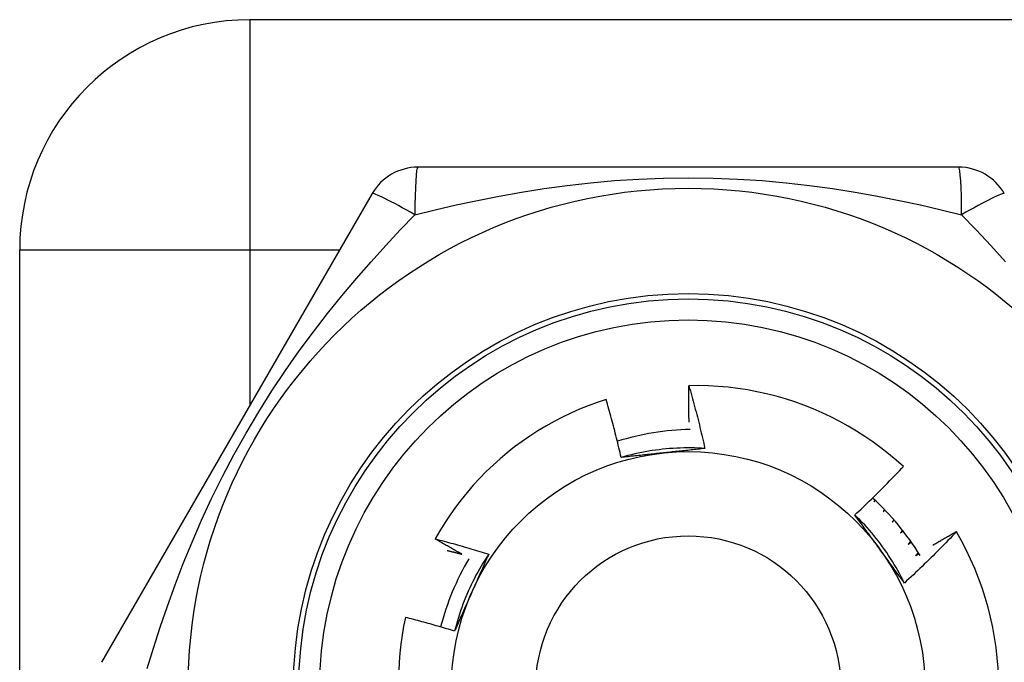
# Model space of a CAD drawing. Header units: inches. Extents: x 5 to 161, y 9 to 87.
# Tile 119 of 195: x 6.42 to 6.789, y 61.159 to 61.399. Entities that reach past the tile are written whole.
import ezdxf

# ---------------------------------------------------------------- set-up
doc = ezdxf.new("R2010")
doc.units = ezdxf.units.IN
doc.header["$MEASUREMENT"] = 0
doc.layers.add('Visible Edges(ANSI)', color=7, linetype='Continuous', lineweight=25)
doc.layers.add('Visible Tangent Edges(ANSI)', color=7, linetype='Continuous', lineweight=25)

msp = doc.modelspace()

# ---------------------------------------------------------------- linework, layer by layer
at = {"layer": 'Visible Edges(ANSI)'}
for p, q in [((8.084495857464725, 61.39907739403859), (6.506495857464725, 61.39907739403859)), ((6.77164571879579, 61.34395928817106), (6.569346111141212, 61.3439592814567)), ((6.552298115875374, 61.33411668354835), (6.451148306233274, 61.15892007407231)), ((6.420495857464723, 59.7350773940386), (6.420495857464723, 61.31307739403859)), ((6.740261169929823, 61.21955787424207), (6.7398911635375, 61.2188785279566)), ((6.7398911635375, 61.2188785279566), (6.74040322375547, 61.21942536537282)), ((6.743909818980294, 61.21597974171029), (6.743420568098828, 61.21518256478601)), ((6.743420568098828, 61.21518256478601), (6.744073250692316, 61.21581051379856)), ((6.747373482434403, 61.2122105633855), (6.746753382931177, 61.21130838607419)), ((6.746753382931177, 61.21130838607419), (6.74755445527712, 61.21200246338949)), ((6.770716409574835, 61.20776932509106), (6.770764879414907, 61.20768648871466))]:
    msp.add_line(p, q, dxfattribs=at)
at = {"layer": 'Visible Edges(ANSI)', "flags": 128}
for points in [[(6.67081794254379, 61.248660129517), (6.67080462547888, 61.24922705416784), (6.670792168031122, 61.24979400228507), (6.670780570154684, 61.2503609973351), (6.670769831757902, 61.25092802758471), (6.670759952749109, 61.25149508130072), (6.670750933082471, 61.25206218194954), (6.670742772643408, 61.25262930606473), (6.670735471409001, 61.25319646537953), (6.670729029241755, 61.25376365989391), (6.670723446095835, 61.25433087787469), (6.670718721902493, 61.25489813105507), (6.670714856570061, 61.25546540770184), (6.670711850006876, 61.25603271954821), (6.670709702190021, 61.25660005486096), (6.670708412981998, 61.25716741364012), (6.670707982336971, 61.25773479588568), (6.670708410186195, 61.25830221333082), (6.670709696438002, 61.25886964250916), (6.670711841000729, 61.2594371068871), (6.670714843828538, 61.26000458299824), (6.670718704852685, 61.26057208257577), (6.670723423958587, 61.26113960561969), (6.670729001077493, 61.26170715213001), (6.670735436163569, 61.26227471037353)], [(6.750962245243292, 61.23207868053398), (6.748221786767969, 61.23451602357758), (6.745408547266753, 61.23686248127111), (6.74252481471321, 61.23911648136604), (6.739572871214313, 61.24127643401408), (6.736555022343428, 61.24334076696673), (6.733473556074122, 61.24530790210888), (6.730330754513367, 61.24717624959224), (6.72712891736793, 61.24894423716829), (6.72387033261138, 61.25061029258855), (6.720557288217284, 61.2521728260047), (6.717192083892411, 61.25363026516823), (6.713778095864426, 61.25498060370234), (6.710325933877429, 61.25621951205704), (6.70684001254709, 61.25734568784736), (6.703323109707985, 61.25835854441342), (6.699778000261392, 61.25925745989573), (6.696207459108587, 61.26004183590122), (6.69261426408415, 61.26071107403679), (6.689001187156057, 61.26126457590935), (6.685371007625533, 61.26170170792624), (6.681726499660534, 61.26202190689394), (6.678070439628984, 61.26222452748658), (6.674405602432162, 61.26230899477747), (6.670735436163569, 61.26227471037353)], [(6.670735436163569, 61.26227471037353), (6.671013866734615, 61.26130578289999), (6.671289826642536, 61.26033616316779), (6.671563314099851, 61.25936582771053), (6.671834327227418, 61.25839481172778), (6.672102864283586, 61.25742310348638), (6.672368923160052, 61.25645071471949), (6.672632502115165, 61.25547763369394), (6.672893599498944, 61.25450387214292), (6.673152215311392, 61.25352944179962), (6.673408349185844, 61.25255430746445), (6.673661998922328, 61.25157849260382), (6.673913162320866, 61.25060200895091), (6.674161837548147, 61.24962484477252), (6.674408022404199, 61.24864701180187), (6.674651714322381, 61.24766849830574), (6.674892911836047, 61.24668933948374), (6.675131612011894, 61.24570951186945), (6.675367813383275, 61.2447290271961), (6.675601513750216, 61.24374789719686), (6.675832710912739, 61.24276611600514), (6.676061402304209, 61.24178369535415), (6.676287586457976, 61.24080062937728), (6.676511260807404, 61.23981692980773), (6.676732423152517, 61.23883259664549)], [(6.639783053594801, 61.25712012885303), (6.636442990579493, 61.25601134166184), (6.633136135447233, 61.2547970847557), (6.62986502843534, 61.25347779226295), (6.62663575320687, 61.25205552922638), (6.623457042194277, 61.25053419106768), (6.620331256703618, 61.24891523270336), (6.617260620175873, 61.24720008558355), (6.614247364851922, 61.24539013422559), (6.611293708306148, 61.24348680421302), (6.608401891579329, 61.24149149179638), (6.605574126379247, 61.23940561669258), (6.602812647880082, 61.23723058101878), (6.600119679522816, 61.23496779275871), (6.597497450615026, 61.23261865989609), (6.594948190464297, 61.23018460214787), (6.592475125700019, 61.22766806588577), (6.59008602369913, 61.22507678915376), (6.587783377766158, 61.22241390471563), (6.585568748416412, 61.21968159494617), (6.583443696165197, 61.21688205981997), (6.581409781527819, 61.21401749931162), (6.579468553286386, 61.2110901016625), (6.577621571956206, 61.20810206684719), (6.575870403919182, 61.2050555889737)], [(6.645415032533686, 61.23548250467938), (6.645206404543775, 61.23639107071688), (6.644995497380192, 61.23729905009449), (6.64478231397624, 61.23820644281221), (6.644566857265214, 61.23911324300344), (6.644349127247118, 61.24001944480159), (6.644129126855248, 61.24092504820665), (6.643906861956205, 61.24183005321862), (6.64368232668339, 61.24273445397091), (6.6434555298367, 61.24363823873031), (6.643226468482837, 61.24454141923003), (6.642995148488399, 61.24544397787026), (6.642761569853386, 61.2463459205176), (6.6425257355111, 61.24724724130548), (6.642287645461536, 61.24814794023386), (6.642047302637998, 61.24904799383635), (6.641804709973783, 61.24994742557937), (6.641559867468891, 61.25084622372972), (6.641312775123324, 61.25174440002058), (6.641063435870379, 61.25264194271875), (6.640811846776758, 61.25353885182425), (6.64055801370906, 61.25443512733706), (6.640301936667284, 61.25533076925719), (6.640043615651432, 61.25622577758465), (6.639783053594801, 61.25712012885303)], [(6.676732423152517, 61.23883259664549), (6.67541583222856, 61.23891423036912), (6.674098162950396, 61.23897628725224), (6.672779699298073, 61.23901882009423), (6.671460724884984, 61.23904186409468), (6.670141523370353, 61.23904547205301), (6.668822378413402, 61.23902969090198), (6.66750357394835, 61.2389945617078), (6.666185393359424, 61.23894013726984), (6.66486812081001, 61.23886646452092), (6.663552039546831, 61.23877358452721), (6.662237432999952, 61.23866154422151), (6.660924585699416, 61.2385303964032), (6.659613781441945, 61.23838017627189), (6.658305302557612, 61.23821094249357), (6.656999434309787, 61.23802273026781), (6.655696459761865, 61.23781559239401), (6.654396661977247, 61.23758957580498), (6.653100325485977, 61.23734472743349), (6.651807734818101, 61.23708108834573), (6.650519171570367, 61.23679871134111), (6.649234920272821, 61.23649763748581), (6.647955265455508, 61.23617791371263), (6.646680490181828, 61.23583958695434), (6.645410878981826, 61.23548271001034)], [(6.676732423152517, 61.23883259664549), (6.676090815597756, 61.23876168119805), (6.675449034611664, 61.23869103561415), (6.67480705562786, 61.23862064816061), (6.67416485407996, 61.23855050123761), (6.673522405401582, 61.23848057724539), (6.672879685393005, 61.23841086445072), (6.672236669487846, 61.23834135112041), (6.671593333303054, 61.23827201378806), (6.670949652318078, 61.23820284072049), (6.670305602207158, 61.23813382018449), (6.66966115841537, 61.23806493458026), (6.669016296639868, 61.23799616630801), (6.668370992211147, 61.23792750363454), (6.667725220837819, 61.23785892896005), (6.667078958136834, 61.23779043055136), (6.66643217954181, 61.23772199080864), (6.665784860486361, 61.23765359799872), (6.665136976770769, 61.23758523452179), (6.664488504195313, 61.23751688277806), (6.663839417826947, 61.23744853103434), (6.663189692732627, 61.23738016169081), (6.662539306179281, 61.23731176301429), (6.661888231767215, 61.23724331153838), (6.661236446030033, 61.23717480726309)], [(6.661236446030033, 61.23717480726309), (6.66057162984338, 61.23710492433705), (6.659907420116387, 61.2370350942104), (6.659243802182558, 61.23696528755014), (6.658580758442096, 61.23689550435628), (6.657918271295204, 61.23682572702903), (6.65725632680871, 61.23675593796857), (6.656594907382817, 61.23668612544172), (6.655933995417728, 61.23661627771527), (6.655273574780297, 61.23654638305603), (6.654613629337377, 61.2364764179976), (6.65395414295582, 61.2364063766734), (6.653295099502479, 61.2363362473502), (6.652636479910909, 61.23626600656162), (6.651978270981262, 61.23619565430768), (6.65132045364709, 61.23612516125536), (6.650663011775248, 61.23605452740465), (6.650005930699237, 61.23598372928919), (6.649349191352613, 61.23591276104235), (6.648692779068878, 61.23584159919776), (6.648036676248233, 61.23577023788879), (6.647380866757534, 61.23569866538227), (6.646725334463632, 61.2356268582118), (6.646070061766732, 61.23555481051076), (6.645415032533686, 61.23548250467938)], [(6.732784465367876, 61.21400058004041), (6.733566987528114, 61.21472883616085), (6.73434733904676, 61.2154592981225), (6.735125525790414, 61.21619196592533), (6.735901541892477, 61.21692682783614), (6.73667538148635, 61.21766388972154), (6.737447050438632, 61.21840313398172), (6.738216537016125, 61.2191445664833), (6.738983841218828, 61.21988816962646), (6.739748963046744, 61.22063395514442), (6.740511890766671, 61.22138189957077), (6.74127263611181, 61.22213201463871), (6.742031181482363, 61.22288428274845), (6.742787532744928, 61.22363870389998), (6.74354168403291, 61.2243952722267), (6.744293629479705, 61.22515398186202), (6.745043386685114, 61.22591484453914), (6.745790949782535, 61.22667785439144), (6.746536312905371, 61.22744300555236), (6.747279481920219, 61.22821029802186), (6.748020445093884, 61.22897972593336), (6.748759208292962, 61.22975127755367), (6.749495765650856, 61.23052495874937), (6.750230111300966, 61.23130076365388), (6.750962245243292, 61.23207868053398)], [(6.751344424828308, 61.18855396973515), (6.750756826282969, 61.18973498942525), (6.750151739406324, 61.19090715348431), (6.749529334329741, 61.19207024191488), (6.74888981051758, 61.19322402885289), (6.748233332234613, 61.19436829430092), (6.747560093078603, 61.19550281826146), (6.746870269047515, 61.19662737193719), (6.746164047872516, 61.19774173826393), (6.745441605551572, 61.19884569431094), (6.744703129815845, 61.19993901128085), (6.743948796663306, 61.2010214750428), (6.743178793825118, 61.20209285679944), (6.742393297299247, 61.2031529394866), (6.74159249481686, 61.20420149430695), (6.74077656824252, 61.20523831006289), (6.739945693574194, 61.2062631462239), (6.739100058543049, 61.20727579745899), (6.738239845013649, 61.20827603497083), (6.737365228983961, 61.20926362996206), (6.736476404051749, 61.21023837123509), (6.735573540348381, 61.211200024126), (6.73465682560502, 61.21214837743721), (6.733726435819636, 61.21308320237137), (6.732782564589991, 61.2140042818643)], [(6.742160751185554, 61.20114498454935), (6.74176782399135, 61.2016857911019), (6.74137523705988, 61.20222609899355), (6.74098297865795, 61.20276590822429), (6.740591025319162, 61.20330523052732), (6.740199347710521, 61.20384407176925), (6.73980793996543, 61.20438243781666), (6.739416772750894, 61.20492033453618), (6.739025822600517, 61.20545777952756), (6.7386350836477, 61.20599477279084), (6.73824452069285, 61.2065313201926), (6.737854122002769, 61.20706743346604), (6.737463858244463, 61.20760311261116), (6.737073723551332, 61.20813837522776), (6.736683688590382, 61.20867322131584), (6.736293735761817, 61.2092076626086), (6.735903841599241, 61.20974171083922), (6.735513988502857, 61.21027536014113), (6.735124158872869, 61.2108086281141), (6.734734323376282, 61.21134151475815), (6.734344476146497, 61.21187403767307), (6.733954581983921, 61.21240619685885), (6.733564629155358, 61.2129380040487), (6.733174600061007, 61.21346945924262), (6.732784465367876, 61.21400058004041)], [(6.750641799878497, 61.20825964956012), (6.750610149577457, 61.20821822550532), (6.750578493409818, 61.20817679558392), (6.750546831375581, 61.20813537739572), (6.750515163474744, 61.20809395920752), (6.75048348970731, 61.20805254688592), (6.750451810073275, 61.20801114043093), (6.750420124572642, 61.20796973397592), (6.750388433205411, 61.20792833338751), (6.750356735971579, 61.20788693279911), (6.75032503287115, 61.2078455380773), (6.75029332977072, 61.20780414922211), (6.750261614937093, 61.20776276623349), (6.750229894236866, 61.20772138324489), (6.75019817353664, 61.20768000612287), (6.750166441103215, 61.20763863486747), (6.750134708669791, 61.20759726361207), (6.750102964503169, 61.20755589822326), (6.750071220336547, 61.20751453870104), (6.750039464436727, 61.20747317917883), (6.750007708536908, 61.20743182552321), (6.749975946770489, 61.20739047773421), (6.749944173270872, 61.20734912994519), (6.749912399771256, 61.20730778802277), (6.749880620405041, 61.20726645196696)], [(6.749880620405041, 61.20726645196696), (6.749920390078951, 61.20729752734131), (6.749960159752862, 61.20732860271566), (6.749999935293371, 61.20735967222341), (6.75003971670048, 61.20739073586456), (6.750079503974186, 61.20742179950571), (6.750119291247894, 61.20745285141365), (6.750159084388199, 61.20748389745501), (6.750198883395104, 61.20751494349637), (6.750238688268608, 61.20754597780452), (6.750278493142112, 61.20757701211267), (6.750318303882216, 61.20760804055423), (6.750358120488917, 61.20763906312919), (6.750397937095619, 61.20767007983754), (6.750437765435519, 61.2077010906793), (6.750477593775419, 61.20773209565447), (6.750517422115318, 61.20776309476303), (6.750557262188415, 61.20779408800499), (6.750597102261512, 61.20782508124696), (6.750636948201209, 61.20785606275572), (6.750676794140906, 61.20788704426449), (6.750716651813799, 61.20791801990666), (6.750756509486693, 61.20794898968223), (6.750796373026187, 61.20797994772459), (6.75083623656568, 61.20801091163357)], [(6.770764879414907, 61.20768648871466), (6.769982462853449, 61.20686295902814), (6.769197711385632, 61.2060416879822), (6.768410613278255, 61.20522267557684), (6.76762117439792, 61.20440593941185), (6.766829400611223, 61.20359147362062), (6.766035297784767, 61.20277928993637), (6.765238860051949, 61.20196938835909), (6.764440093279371, 61.20116177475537), (6.76363900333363, 61.20035644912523), (6.762835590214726, 61.19955342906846), (6.762029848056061, 61.19875269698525), (6.761221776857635, 61.19795425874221), (6.760411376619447, 61.19715812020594), (6.759598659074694, 61.19636429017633), (6.758783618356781, 61.19557276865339), (6.757966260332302, 61.19478356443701), (6.757146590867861, 61.19399668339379), (6.756324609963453, 61.19321212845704), (6.75550032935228, 61.19242990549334), (6.75467373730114, 61.19165002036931), (6.753844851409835, 61.19087247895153), (6.75301367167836, 61.19009728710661), (6.752180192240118, 61.18932444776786), (6.751344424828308, 61.18855396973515)], [(6.762016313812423, 61.20272173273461), (6.762375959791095, 61.20293660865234), (6.76273585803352, 61.20315109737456), (6.763096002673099, 61.20336518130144), (6.763456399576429, 61.2035788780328), (6.763817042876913, 61.20379216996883), (6.764177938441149, 61.20400507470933), (6.764539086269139, 61.20421757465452), (6.764900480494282, 61.20442968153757), (6.765262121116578, 61.2046413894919), (6.765624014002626, 61.20485270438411), (6.765986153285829, 61.2050636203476), (6.766348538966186, 61.20527413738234), (6.766711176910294, 61.20548426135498), (6.767074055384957, 61.20569398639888), (6.767437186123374, 61.20590331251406), (6.767800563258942, 61.20611223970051), (6.768164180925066, 61.20632076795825), (6.768528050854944, 61.20652890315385), (6.768892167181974, 61.20673663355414), (6.76925651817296, 61.20694397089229), (6.769621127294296, 61.20715090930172), (6.769985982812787, 61.20735744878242), (6.770351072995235, 61.2075635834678), (6.770716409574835, 61.20776932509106)], [(6.575870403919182, 61.2050555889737), (6.576709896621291, 61.20483929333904), (6.577548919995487, 61.20462115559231), (6.578387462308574, 61.20440117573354), (6.579225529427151, 61.20417935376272), (6.580063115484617, 61.20395569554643), (6.580900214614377, 61.2037301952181), (6.581736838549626, 61.20350284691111), (6.582572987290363, 61.20327366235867), (6.583408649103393, 61.20304262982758), (6.584243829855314, 61.20280975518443), (6.585078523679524, 61.20257503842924), (6.585912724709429, 61.20233847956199), (6.586746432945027, 61.20210007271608), (6.587579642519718, 61.20185982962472), (6.588412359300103, 61.20161773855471), (6.589244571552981, 61.20137380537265), (6.590076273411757, 61.20112803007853), (6.590907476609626, 61.20088041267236), (6.591738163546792, 61.20063095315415), (6.592568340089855, 61.20037965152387), (6.593398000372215, 61.20012650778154), (6.594227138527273, 61.19987152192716), (6.595055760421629, 61.19961469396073), (6.595883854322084, 61.19935601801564)], [(6.585863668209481, 61.19932975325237), (6.585443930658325, 61.19956209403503), (6.585024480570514, 61.19979498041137), (6.584605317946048, 61.20002840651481), (6.58418644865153, 61.20026237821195), (6.583767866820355, 61.20049689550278), (6.583349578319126, 61.20073195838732), (6.582931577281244, 61.20096756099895), (6.582513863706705, 61.20120370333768), (6.582096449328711, 61.20144039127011), (6.581679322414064, 61.20167761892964), (6.581262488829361, 61.20191539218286), (6.580845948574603, 61.20215370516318), (6.580429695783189, 61.2023925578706), (6.580013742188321, 61.20263195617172), (6.579598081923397, 61.20287188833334), (6.579182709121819, 61.20311236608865), (6.578767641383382, 61.20335338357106), (6.578352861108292, 61.20359493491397), (6.577938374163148, 61.20383703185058), (6.577524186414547, 61.20407966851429), (6.577110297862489, 61.20432283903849), (6.576696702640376, 61.2045665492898), (6.576283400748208, 61.2048107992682), (6.575870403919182, 61.2050555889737)], [(6.753704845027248, 61.20413690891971), (6.753666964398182, 61.20409229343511), (6.753629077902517, 61.2040476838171), (6.753591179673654, 61.20400308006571), (6.753553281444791, 61.20395848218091), (6.753515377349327, 61.20391389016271), (6.753477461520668, 61.2038693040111), (6.753439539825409, 61.2038247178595), (6.753401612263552, 61.20378014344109), (6.753363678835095, 61.20373557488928), (6.75332573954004, 61.20369100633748), (6.753287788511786, 61.20364644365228), (6.753249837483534, 61.20360189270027), (6.753211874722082, 61.20355734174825), (6.753173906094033, 61.20351279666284), (6.753135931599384, 61.20346825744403), (6.753097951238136, 61.20342372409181), (6.753059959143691, 61.2033791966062), (6.753021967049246, 61.20333466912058), (6.752983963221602, 61.20329015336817), (6.75294595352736, 61.20324563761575), (6.75290793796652, 61.20320113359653), (6.752869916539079, 61.20315662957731), (6.75283188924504, 61.20311213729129), (6.752793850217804, 61.20306764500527)], [(6.752793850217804, 61.20306764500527), (6.752840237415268, 61.20310016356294), (6.752886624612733, 61.20313267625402), (6.752933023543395, 61.2031651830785), (6.752979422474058, 61.20319767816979), (6.753025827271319, 61.20323017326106), (6.753072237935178, 61.20326265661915), (6.753118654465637, 61.20329513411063), (6.753165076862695, 61.20332760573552), (6.753211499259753, 61.2033600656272), (6.753257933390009, 61.2033925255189), (6.753304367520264, 61.20342497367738), (6.753350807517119, 61.20345741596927), (6.753397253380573, 61.20348985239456), (6.753443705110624, 61.20352228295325), (6.753490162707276, 61.20355470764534), (6.753536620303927, 61.20358712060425), (6.753583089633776, 61.20361952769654), (6.753629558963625, 61.20365192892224), (6.753676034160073, 61.20368432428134), (6.753722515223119, 61.20371671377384), (6.753769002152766, 61.20374909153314), (6.753815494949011, 61.20378146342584), (6.753861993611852, 61.20381382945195), (6.753908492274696, 61.20384618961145)], [(6.580363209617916, 61.200710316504), (6.580592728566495, 61.20065437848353), (6.580822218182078, 61.20059829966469), (6.581051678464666, 61.20054208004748), (6.581281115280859, 61.20048572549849), (6.581510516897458, 61.20042923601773), (6.581739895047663, 61.20037260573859), (6.581969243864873, 61.20031583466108), (6.582198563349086, 61.2002589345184), (6.582427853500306, 61.20020188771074), (6.582657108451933, 61.2001447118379), (6.582886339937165, 61.2000873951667), (6.583115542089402, 61.20002993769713), (6.583344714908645, 61.19997234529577), (6.583573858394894, 61.19991461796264), (6.583802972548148, 61.19985674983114), (6.584032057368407, 61.19979874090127), (6.584261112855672, 61.19974060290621), (6.584490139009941, 61.19968231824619), (6.584719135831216, 61.19962390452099), (6.584948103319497, 61.19956534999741), (6.585177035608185, 61.19950665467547), (6.585405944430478, 61.19944782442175), (6.585634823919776, 61.19938885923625), (6.585863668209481, 61.19932975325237)], [(6.595883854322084, 61.19935601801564), (6.595154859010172, 61.19825663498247), (6.59444228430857, 61.19714653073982), (6.593746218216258, 61.19602597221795), (6.593066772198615, 61.19489522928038), (6.592404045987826, 61.19375457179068), (6.591758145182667, 61.19260426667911), (6.591129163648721, 61.1914445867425), (6.59051720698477, 61.1902757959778), (6.589922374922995, 61.18909816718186), (6.589344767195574, 61.18791196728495), (6.58878449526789, 61.1867174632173), (6.588241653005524, 61.18551493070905), (6.587716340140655, 61.18430463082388), (6.587208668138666, 61.18308683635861), (6.586718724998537, 61.1818618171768), (6.586246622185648, 61.18062984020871), (6.585792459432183, 61.17939117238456), (6.585356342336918, 61.17814608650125), (6.584938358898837, 61.17689485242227), (6.584538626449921, 61.17563773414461), (6.58415723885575, 61.1743750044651), (6.583794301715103, 61.17310692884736), (6.583449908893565, 61.17183377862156), (6.583124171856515, 61.17055582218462)], [(6.595883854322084, 61.19935601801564), (6.595624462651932, 61.19876491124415), (6.595364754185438, 61.19817379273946), (6.595104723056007, 61.197582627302), (6.594844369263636, 61.19699139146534), (6.594583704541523, 61.1964000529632), (6.594322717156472, 61.19580858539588), (6.59406141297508, 61.19521695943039), (6.593799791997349, 61.19462514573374), (6.593537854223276, 61.19403311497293), (6.593275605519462, 61.19344084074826), (6.593013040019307, 61.19284829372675), (6.592750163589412, 61.19225544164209), (6.592486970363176, 61.19166226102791), (6.592223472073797, 61.19106871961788), (6.591959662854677, 61.19047479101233), (6.591695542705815, 61.18988044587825), (6.591431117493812, 61.18928565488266), (6.591166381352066, 61.18869038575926), (6.590901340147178, 61.18809461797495), (6.590635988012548, 61.18749831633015), (6.590370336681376, 61.18690145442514), (6.590104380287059, 61.18630399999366), (6.589838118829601, 61.18570593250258), (6.589571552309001, 61.18510721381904)], [(6.751344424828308, 61.18855396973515), (6.750962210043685, 61.18907416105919), (6.750580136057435, 61.18959463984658), (6.750198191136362, 61.19011541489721), (6.749816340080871, 61.19063650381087), (6.749434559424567, 61.19115791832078), (6.749052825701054, 61.19167967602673), (6.748671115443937, 61.1922017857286), (6.748289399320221, 61.19272426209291), (6.747907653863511, 61.19324711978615), (6.74752585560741, 61.19377037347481), (6.747143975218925, 61.1942940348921), (6.746761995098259, 61.1948181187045), (6.746379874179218, 61.19534263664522), (6.745997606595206, 61.19586760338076), (6.74561515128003, 61.19639303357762), (6.745232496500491, 61.19691894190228), (6.744849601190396, 61.19744534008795), (6.74446645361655, 61.19797223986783), (6.744083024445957, 61.19849965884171), (6.743699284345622, 61.19902760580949), (6.743315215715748, 61.19955609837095), (6.742930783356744, 61.20008515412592), (6.742545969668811, 61.20061477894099), (6.742160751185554, 61.20114498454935)], [(6.756553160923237, 61.19985280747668), (6.7565087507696, 61.19980566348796), (6.756464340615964, 61.19975853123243), (6.756419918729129, 61.19971139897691), (6.756375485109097, 61.19966427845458), (6.756331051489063, 61.19961716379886), (6.756286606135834, 61.19957005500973), (6.756242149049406, 61.1995229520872), (6.756197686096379, 61.19947585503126), (6.756153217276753, 61.19942876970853), (6.756108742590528, 61.1993816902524), (6.756064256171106, 61.19933461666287), (6.756019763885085, 61.19928754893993), (6.755975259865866, 61.19924048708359), (6.755930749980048, 61.19919343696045), (6.755886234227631, 61.19914638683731), (6.755841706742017, 61.19909934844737), (6.755797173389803, 61.19905231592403), (6.75575263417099, 61.19900529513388), (6.75570808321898, 61.19895827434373), (6.755663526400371, 61.19891126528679), (6.755618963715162, 61.19886426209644), (6.755574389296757, 61.19881726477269), (6.755529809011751, 61.19877027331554), (6.755485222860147, 61.19872328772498)], [(6.755485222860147, 61.19872328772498), (6.755538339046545, 61.19875655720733), (6.75559146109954, 61.19878981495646), (6.755644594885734, 61.1988230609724), (6.755697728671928, 61.19885630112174), (6.755750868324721, 61.19888952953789), (6.755804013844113, 61.19892275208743), (6.755857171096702, 61.19895596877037), (6.755910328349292, 61.19898917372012), (6.755963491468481, 61.19902236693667), (6.756016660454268, 61.19905555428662), (6.756069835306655, 61.19908872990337), (6.75612301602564, 61.19912189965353), (6.756176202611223, 61.19915506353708), (6.756229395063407, 61.19918821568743), (6.756282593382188, 61.19922135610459), (6.756335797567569, 61.19925449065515), (6.756389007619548, 61.19928761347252), (6.756442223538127, 61.19932073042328), (6.756495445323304, 61.19935384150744), (6.756548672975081, 61.19938693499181), (6.756601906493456, 61.19942002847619), (6.75665514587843, 61.19945311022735), (6.756708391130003, 61.19948618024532), (6.756761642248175, 61.1995192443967)], [(6.589571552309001, 61.18510721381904), (6.589299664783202, 61.18449652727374), (6.589028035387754, 61.18388638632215), (6.588756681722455, 61.18327677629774), (6.588485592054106, 61.18266767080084), (6.588214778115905, 61.18205905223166), (6.587944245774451, 61.18145089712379), (6.587673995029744, 61.18084318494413), (6.587404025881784, 61.18023589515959), (6.587134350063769, 61.17962900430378), (6.586864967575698, 61.1790224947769), (6.586595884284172, 61.17841634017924), (6.586327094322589, 61.17781052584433), (6.586058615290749, 61.17720502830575), (6.585790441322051, 61.17659982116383), (6.585522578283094, 61.17599489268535), (6.585255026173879, 61.17539021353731), (6.584987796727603, 61.17478576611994), (6.584720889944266, 61.17418152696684), (6.584454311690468, 61.17357747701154), (6.584188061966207, 61.17297359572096), (6.583922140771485, 61.17236985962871), (6.5836565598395, 61.17176624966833), (6.58339131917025, 61.17116274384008), (6.583126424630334, 61.17055932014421)], [(6.564755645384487, 61.1757105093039), (6.564077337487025, 61.17240747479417), (6.563501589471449, 61.16908498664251), (6.563028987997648, 61.16574541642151), (6.562660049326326, 61.16239113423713), (6.56239536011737, 61.1590245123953), (6.562235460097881, 61.15564791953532)], [(6.583126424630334, 61.17055932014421), (6.582366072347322, 61.17079291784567), (6.581605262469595, 61.17102486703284), (6.580843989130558, 61.17125516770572), (6.580082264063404, 61.17148381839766), (6.579320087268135, 61.17171081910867), (6.578557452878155, 61.17193617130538), (6.577794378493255, 61.17215987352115), (6.57703085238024, 61.17238192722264), (6.576266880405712, 61.17260233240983), (6.575502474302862, 61.17282108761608), (6.574737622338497, 61.17303819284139), (6.573972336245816, 61.17325364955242), (6.573206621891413, 61.17346745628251), (6.572440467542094, 61.1736796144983), (6.571673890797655, 61.17389012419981), (6.570906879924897, 61.17409898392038), (6.570139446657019, 61.17430619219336), (6.569371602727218, 61.17451175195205), (6.568603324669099, 61.17471566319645), (6.567834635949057, 61.17491792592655), (6.567065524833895, 61.17511854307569), (6.566295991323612, 61.17531751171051), (6.56552602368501, 61.17551483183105), (6.564755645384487, 61.1757105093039)]]:
    msp.add_lwpolyline(points, dxfattribs=at)
at = {"layer": 'Visible Edges(ANSI)'}
for centre, radius in [((6.670495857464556, 61.14907739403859), 0.1870078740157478), ((6.670495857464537, 61.14907739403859), 0.137795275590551), ((6.670495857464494, 61.14907739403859), 0.0885826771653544)]:
    msp.add_circle(centre, radius, dxfattribs=at)
for centre, radius, start, end in [((6.506495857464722, 61.31307739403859), 0.0859999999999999, 90, 180), ((6.569345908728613, 61.3242742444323), 0.0196850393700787, 90.00000000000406, 149.9999999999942), ((6.771645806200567, 61.3242742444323), 0.0196850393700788, 30.00000000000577, 90), ((6.673193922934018, 61.14751966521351), 0.0984251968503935, 91.13352934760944, 107.2629737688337), ((6.673193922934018, 61.14751966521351), 0.098425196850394, 31.41705126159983, 47.70405370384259), ((6.670495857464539, 61.14907739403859), 0.1161417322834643, 0, 30.30707566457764), ((6.673193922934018, 61.14751966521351), 0.0984251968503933, 149.4219145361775, 165.5198235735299)]:
    msp.add_arc(centre, radius, start, end, dxfattribs=at)
at = {"layer": 'Visible Tangent Edges(ANSI)'}
for p, q in [((6.506495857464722, 61.39907739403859), (6.506495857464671, 61.31307739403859)), ((6.420495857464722, 61.31307739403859), (6.506495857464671, 61.31307739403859)), ((6.506495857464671, 61.31307739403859), (6.540151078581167, 61.31307739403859)), ((6.506495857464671, 61.31307739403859), (6.506495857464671, 61.25478484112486))]:
    msp.add_line(p, q, dxfattribs=at)
at = {"layer": 'Visible Tangent Edges(ANSI)', "flags": 128}
for points in [[(6.568249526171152, 61.32617718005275), (6.575864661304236, 61.32803611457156), (6.583663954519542, 61.32983121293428), (6.591642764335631, 61.33154277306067), (6.599794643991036, 61.33315061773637), (6.608103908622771, 61.33463269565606), (6.616569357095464, 61.33597092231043), (6.625192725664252, 61.33714798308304), (6.63397575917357, 61.33814653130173), (6.642920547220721, 61.33894918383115), (6.652022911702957, 61.33953800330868), (6.661243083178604, 61.33989972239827), (6.670533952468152, 61.34002227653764), (6.679824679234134, 61.33989890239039), (6.689044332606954, 61.33953551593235), (6.698148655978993, 61.33894279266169), (6.707101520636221, 61.33813790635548), (6.715878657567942, 61.33713839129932), (6.724488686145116, 61.33596151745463), (6.732934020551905, 61.33462512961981), (6.741216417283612, 61.33314701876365), (6.749340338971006, 61.33154438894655), (6.757311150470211, 61.32983430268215), (6.765116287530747, 61.32803799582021), (6.772741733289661, 61.3261770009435)], [(6.46819752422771, 61.15660377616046), (6.47054254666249, 61.16425566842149), (6.473049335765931, 61.17202031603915), (6.475731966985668, 61.1798815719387), (6.478602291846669, 61.18781671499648), (6.481675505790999, 61.19581599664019), (6.484967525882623, 61.20387223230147), (6.488494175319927, 61.211978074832), (6.49227149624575, 61.22012632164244), (6.496310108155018, 61.22829929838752), (6.500603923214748, 61.23646003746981), (6.505144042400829, 61.24456940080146), (6.5099044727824, 61.25256777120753), (6.514831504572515, 61.26037462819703), (6.519886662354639, 61.26794799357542), (6.525050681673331, 61.27528587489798), (6.530304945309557, 61.28238848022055), (6.535631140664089, 61.28926004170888), (6.541014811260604, 61.2959108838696), (6.546441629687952, 61.30235155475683), (6.551897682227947, 61.30859301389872), (6.557366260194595, 61.31464344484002), (6.562823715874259, 61.32050384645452), (6.568246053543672, 61.32617484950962)], [(6.772745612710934, 61.32617522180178), (6.77816305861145, 61.32050977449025), (6.783617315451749, 61.31465293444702), (6.789088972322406, 61.30859886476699)]]:
    msp.add_lwpolyline(points, dxfattribs=at)
at = {"layer": 'Visible Tangent Edges(ANSI)'}
for centre, radius in [((6.670495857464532, 61.14907739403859), 0.1476377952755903), ((6.670495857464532, 61.14907739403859), 0.1456692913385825), ((6.670495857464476, 61.14907739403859), 0.0570866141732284)]:
    msp.add_circle(centre, radius, dxfattribs=at)
for centre, major_axis, ratio, start_param, end_param in [((6.569345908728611, 61.3242742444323), (0, 0.0196850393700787), 0.056053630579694, 4.8145e-12, 1.474011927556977), ((6.771645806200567, 61.3242742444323), (0, 0.0196850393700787), 0.0560536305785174, 4.809173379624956, 6.283185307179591), ((6.569345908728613, 61.3242742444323), (-0.0170477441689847, 0.0098425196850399), 0.0560536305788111, 4.809173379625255, 6.283185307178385), ((6.771645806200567, 61.3242742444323), (0.017047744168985, 0.0098425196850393), 0.0560536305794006, 0, 1.474011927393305)]:
    msp.add_ellipse(centre, major_axis=major_axis, ratio=ratio, start_param=start_param, end_param=end_param, dxfattribs=at)

doc.saveas('drawing.dxf')
